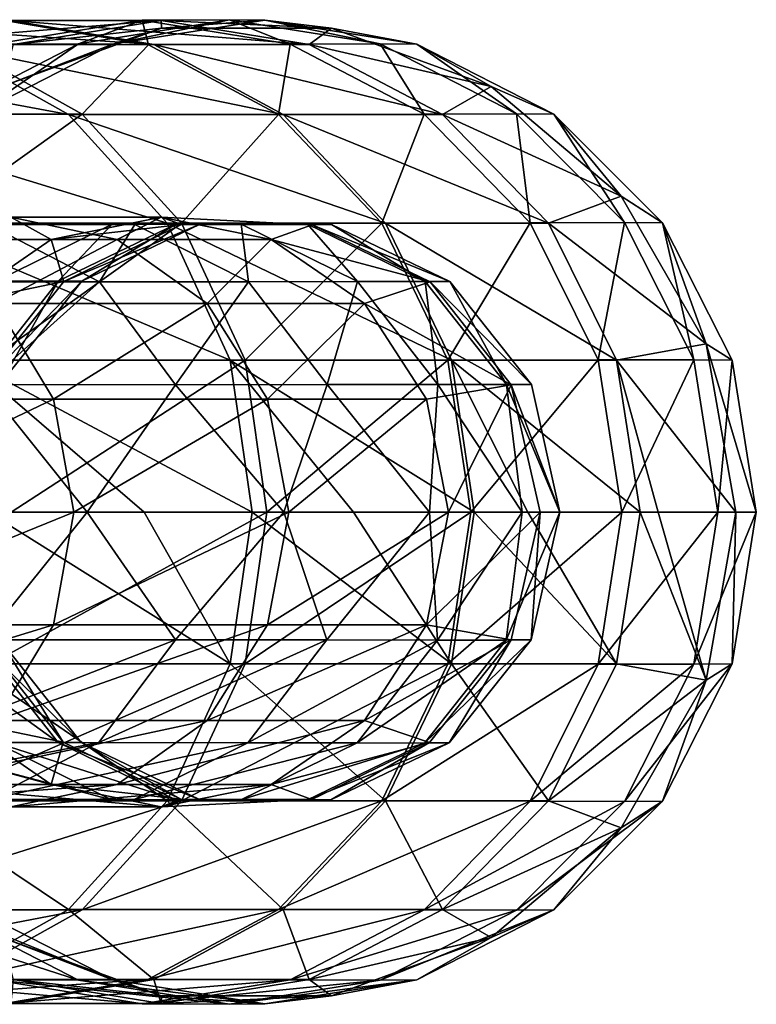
# Model space of a CAD drawing. Header units: millimetres. Extents: x -682 to 137, y -14 to 967.
# Tile 123 of 256: x -475 to -464, y -8 to 8. Entities that reach past the tile are written whole.
import ezdxf

# ---------------------------------------------------------------- set-up
doc = ezdxf.new("R2010")
doc.units = ezdxf.units.MM
doc.header["$LTSCALE"] = 65.185185
for name, color, linetype in [('4481', 7, 'CONTINUOUS'), ('4482', 7, 'CONTINUOUS'), ('4483', 7, 'CONTINUOUS'), ('4484', 7, 'CONTINUOUS'), ('4485', 7, 'CONTINUOUS'), ('4486', 7, 'CONTINUOUS'), ('4487', 7, 'CONTINUOUS'), ('4488', 7, 'CONTINUOUS')]:
    doc.layers.add(name, color=color, linetype=linetype)

msp = doc.modelspace()

# ---------------------------------------------------------------- linework, layer by layer
at = {"layer": '4481', "color": 7, "linetype": 'CONTINUOUS', "true_color": 0x191919}
for points in [[(-474.5, 7.148, -91.23), (-473.531, 7.511, -83.268), (-472.197, 7.516, -90.95), (-474.5, 7.148, -91.23)], [(-474.5, 7.148, -91.23), (-472.197, 7.516, -90.95), (-473.976, 7.141, -98.678), (-474.5, 7.148, -91.23)], [(-473.976, 7.141, -98.678), (-472.197, 7.516, -90.95), (-471.657, 7.508, -98.638), (-473.976, 7.141, -98.678)], [(-473.531, 7.511, -83.268), (-471.268, 7.143, -82.759), (-472.197, 7.516, -90.95), (-473.531, 7.511, -83.268)], [(-472.197, 7.516, -90.95), (-471.268, 7.143, -82.759), (-469.894, 7.148, -90.669), (-472.197, 7.516, -90.95)], [(-472.197, 7.516, -90.95), (-469.894, 7.148, -90.669), (-471.657, 7.508, -98.638), (-472.197, 7.516, -90.95)], [(-475.63, 7.501, -75.718), (-476.353, 7.137, -67.475), (-473.431, 7.134, -74.988), (-475.63, 7.501, -75.718)], [(-475.793, 7.143, -83.777), (-475.63, 7.501, -75.718), (-473.531, 7.511, -83.268), (-475.793, 7.143, -83.777)], [(-475.793, 7.143, -83.777), (-473.531, 7.511, -83.268), (-474.5, 7.148, -91.23), (-475.793, 7.143, -83.777)], [(-475.669, 6.495, -105.806), (-473.976, 7.141, -98.678), (-473.232, 7.386, -106.033), (-475.669, 6.495, -105.806)], [(-475.63, 7.501, -75.718), (-473.431, 7.134, -74.988), (-473.531, 7.511, -83.268), (-475.63, 7.501, -75.718)], [(-473.976, 7.141, -98.678), (-471.657, 7.508, -98.638), (-473.232, 7.386, -106.033), (-473.976, 7.141, -98.678)], [(-473.531, 7.511, -83.268), (-473.431, 7.134, -74.988), (-471.268, 7.143, -82.759), (-473.531, 7.511, -83.268)], [(-473.232, 7.386, -106.033), (-471.657, 7.508, -98.638), (-470.639, 7.386, -106.276), (-473.232, 7.386, -106.033)], [(-471.657, 7.508, -98.638), (-469.894, 7.148, -90.669), (-469.339, 7.141, -98.598), (-471.657, 7.508, -98.638)], [(-471.657, 7.508, -98.638), (-469.339, 7.141, -98.598), (-470.639, 7.386, -106.276), (-471.657, 7.508, -98.638)], [(-470.639, 7.386, -106.276), (-469.339, 7.141, -98.598), (-468.202, 6.495, -106.503), (-470.639, 7.386, -106.276)], [(-476.353, 7.137, -67.475), (-478.204, 6.076, -59.291), (-474.445, 6.071, -66.618), (-476.353, 7.137, -67.475)], [(-476.578, 6.08, -91.483), (-475.793, 7.143, -83.777), (-474.5, 7.148, -91.23), (-476.578, 6.08, -91.483)], [(-476.578, 6.08, -91.483), (-474.5, 7.148, -91.23), (-476.068, 6.074, -98.714), (-476.578, 6.08, -91.483)], [(-476.353, 7.137, -67.475), (-474.445, 6.071, -66.618), (-473.431, 7.134, -74.988), (-476.353, 7.137, -67.475)], [(-476.068, 6.074, -98.714), (-474.5, 7.148, -91.23), (-473.976, 7.141, -98.678), (-476.068, 6.074, -98.714)], [(-476.068, 6.074, -98.714), (-473.976, 7.141, -98.678), (-475.669, 6.495, -105.806), (-476.068, 6.074, -98.714)], [(-473.431, 7.134, -74.988), (-474.445, 6.071, -66.618), (-471.447, 6.068, -74.328), (-473.431, 7.134, -74.988)], [(-473.431, 7.134, -74.988), (-471.447, 6.068, -74.328), (-471.268, 7.143, -82.759), (-473.431, 7.134, -74.988)], [(-471.268, 7.143, -82.759), (-471.447, 6.068, -74.328), (-469.227, 6.076, -82.3), (-471.268, 7.143, -82.759)], [(-471.268, 7.143, -82.759), (-469.227, 6.076, -82.3), (-469.894, 7.148, -90.669), (-471.268, 7.143, -82.759)], [(-469.894, 7.148, -90.669), (-469.227, 6.076, -82.3), (-467.816, 6.08, -90.416), (-469.894, 7.148, -90.669)], [(-469.894, 7.148, -90.669), (-467.816, 6.08, -90.416), (-469.339, 7.141, -98.598), (-469.894, 7.148, -90.669)], [(-469.339, 7.141, -98.598), (-467.816, 6.08, -90.416), (-467.247, 6.074, -98.562), (-469.339, 7.141, -98.598)], [(-469.339, 7.141, -98.598), (-467.247, 6.074, -98.562), (-468.202, 6.495, -106.503), (-469.339, 7.141, -98.598)], [(-468.202, 6.495, -106.503), (-467.247, 6.074, -98.562), (-466.215, 4.821, -106.689), (-468.202, 6.495, -106.503)], [(-478.204, 6.076, -59.291), (-476.77, 4.415, -58.454), (-474.445, 6.071, -66.618), (-478.204, 6.076, -59.291)], [(-474.445, 6.071, -66.618), (-476.77, 4.415, -58.454), (-472.931, 4.411, -65.937), (-474.445, 6.071, -66.618)], [(-474.445, 6.071, -66.618), (-472.931, 4.411, -65.937), (-471.447, 6.068, -74.328), (-474.445, 6.071, -66.618)], [(-471.447, 6.068, -74.328), (-472.931, 4.411, -65.937), (-469.872, 4.409, -73.805), (-471.447, 6.068, -74.328)], [(-471.447, 6.068, -74.328), (-469.872, 4.409, -73.805), (-469.227, 6.076, -82.3), (-471.447, 6.068, -74.328)], [(-469.227, 6.076, -82.3), (-469.872, 4.409, -73.805), (-467.607, 4.415, -81.936), (-469.227, 6.076, -82.3)], [(-469.227, 6.076, -82.3), (-467.607, 4.415, -81.936), (-467.816, 6.08, -90.416), (-469.227, 6.076, -82.3)], [(-467.816, 6.08, -90.416), (-467.607, 4.415, -81.936), (-466.167, 4.418, -90.216), (-467.816, 6.08, -90.416)], [(-467.816, 6.08, -90.416), (-466.167, 4.418, -90.216), (-467.247, 6.074, -98.562), (-467.816, 6.08, -90.416)], [(-467.247, 6.074, -98.562), (-466.167, 4.418, -90.216), (-465.587, 4.413, -98.533), (-467.247, 6.074, -98.562)], [(-467.247, 6.074, -98.562), (-465.587, 4.413, -98.533), (-466.215, 4.821, -106.689), (-467.247, 6.074, -98.562)], [(-466.215, 4.821, -106.689), (-465.587, 4.413, -98.533), (-464.918, 2.565, -106.81), (-466.215, 4.821, -106.689)], [(-476.77, 4.415, -58.454), (-475.849, 2.321, -57.916), (-472.931, 4.411, -65.937), (-476.77, 4.415, -58.454)], [(-472.931, 4.411, -65.937), (-475.849, 2.321, -57.916), (-471.959, 2.319, -65.501), (-472.931, 4.411, -65.937)], [(-472.931, 4.411, -65.937), (-471.959, 2.319, -65.501), (-469.872, 4.409, -73.805), (-472.931, 4.411, -65.937)], [(-469.872, 4.409, -73.805), (-471.959, 2.319, -65.501), (-468.861, 2.318, -73.469), (-469.872, 4.409, -73.805)], [(-469.872, 4.409, -73.805), (-468.861, 2.318, -73.469), (-467.607, 4.415, -81.936), (-469.872, 4.409, -73.805)], [(-467.607, 4.415, -81.936), (-468.861, 2.318, -73.469), (-466.567, 2.321, -81.702), (-467.607, 4.415, -81.936)], [(-467.607, 4.415, -81.936), (-466.567, 2.321, -81.702), (-466.167, 4.418, -90.216), (-467.607, 4.415, -81.936)], [(-466.167, 4.418, -90.216), (-466.567, 2.321, -81.702), (-465.109, 2.323, -90.087), (-466.167, 4.418, -90.216)], [(-466.167, 4.418, -90.216), (-465.109, 2.323, -90.087), (-465.587, 4.413, -98.533), (-466.167, 4.418, -90.216)], [(-465.587, 4.413, -98.533), (-465.109, 2.323, -90.087), (-464.521, 2.32, -98.514), (-465.587, 4.413, -98.533)], [(-465.587, 4.413, -98.533), (-464.521, 2.32, -98.514), (-464.918, 2.565, -106.81), (-465.587, 4.413, -98.533)], [(-464.521, 2.32, -98.514), (-464.154, 0, -98.508), (-464.918, 2.565, -106.81), (-464.521, 2.32, -98.514)], [(-464.918, 2.565, -106.81), (-464.154, 0, -98.508), (-464.468, 0, -106.852), (-464.918, 2.565, -106.81)], [(-475.849, 2.321, -57.916), (-475.532, 0, -57.731), (-471.959, 2.319, -65.501), (-475.849, 2.321, -57.916)], [(-471.959, 2.319, -65.501), (-475.532, 0, -57.731), (-471.625, 0, -65.35), (-471.959, 2.319, -65.501)], [(-471.959, 2.319, -65.501), (-471.625, 0, -65.35), (-468.861, 2.318, -73.469), (-471.959, 2.319, -65.501)], [(-468.861, 2.318, -73.469), (-471.625, 0, -65.35), (-468.512, 0, -73.354), (-468.861, 2.318, -73.469)], [(-468.861, 2.318, -73.469), (-468.512, 0, -73.354), (-466.567, 2.321, -81.702), (-468.861, 2.318, -73.469)], [(-466.567, 2.321, -81.702), (-468.512, 0, -73.354), (-466.208, 0, -81.621), (-466.567, 2.321, -81.702)], [(-466.567, 2.321, -81.702), (-466.208, 0, -81.621), (-465.109, 2.323, -90.087), (-466.567, 2.321, -81.702)], [(-465.109, 2.323, -90.087), (-466.208, 0, -81.621), (-464.744, 0, -90.042), (-465.109, 2.323, -90.087)], [(-465.109, 2.323, -90.087), (-464.744, 0, -90.042), (-464.521, 2.32, -98.514), (-465.109, 2.323, -90.087)], [(-464.521, 2.32, -98.514), (-464.744, 0, -90.042), (-464.154, 0, -98.508), (-464.521, 2.32, -98.514)]]:
    msp.add_3dface(points, dxfattribs=at)
at = {"layer": '4482', "color": 7, "linetype": 'CONTINUOUS', "true_color": 0x191919}
for points in [[(-471.625, 0, -65.35), (-475.532, 0, -57.731), (-475.849, -2.321, -57.916), (-471.625, 0, -65.35)], [(-471.625, 0, -65.35), (-475.849, -2.321, -57.916), (-471.959, -2.319, -65.501), (-471.625, 0, -65.35)], [(-468.512, 0, -73.354), (-471.625, 0, -65.35), (-471.959, -2.319, -65.501), (-468.512, 0, -73.354)], [(-468.512, 0, -73.354), (-471.959, -2.319, -65.501), (-468.861, -2.318, -73.469), (-468.512, 0, -73.354)], [(-466.208, 0, -81.621), (-468.512, 0, -73.354), (-468.861, -2.318, -73.469), (-466.208, 0, -81.621)], [(-466.208, 0, -81.621), (-468.861, -2.318, -73.469), (-466.567, -2.321, -81.702), (-466.208, 0, -81.621)], [(-464.744, 0, -90.042), (-466.208, 0, -81.621), (-466.567, -2.321, -81.702), (-464.744, 0, -90.042)], [(-464.744, 0, -90.042), (-466.567, -2.321, -81.702), (-465.109, -2.323, -90.087), (-464.744, 0, -90.042)], [(-464.154, 0, -98.508), (-464.744, 0, -90.042), (-465.109, -2.323, -90.087), (-464.154, 0, -98.508)], [(-464.154, 0, -98.508), (-465.109, -2.323, -90.087), (-464.521, -2.32, -98.514), (-464.154, 0, -98.508)], [(-464.468, 0, -106.852), (-464.521, -2.32, -98.514), (-464.918, -2.565, -106.81), (-464.468, 0, -106.852)], [(-464.468, 0, -106.852), (-464.154, 0, -98.508), (-464.521, -2.32, -98.514), (-464.468, 0, -106.852)], [(-475.849, -2.321, -57.916), (-476.77, -4.415, -58.454), (-471.959, -2.319, -65.501), (-475.849, -2.321, -57.916)], [(-471.959, -2.319, -65.501), (-476.77, -4.415, -58.454), (-472.931, -4.411, -65.937), (-471.959, -2.319, -65.501)], [(-471.959, -2.319, -65.501), (-472.931, -4.411, -65.937), (-468.861, -2.318, -73.469), (-471.959, -2.319, -65.501)], [(-468.861, -2.318, -73.469), (-472.931, -4.411, -65.937), (-469.872, -4.409, -73.805), (-468.861, -2.318, -73.469)], [(-468.861, -2.318, -73.469), (-469.872, -4.409, -73.805), (-466.567, -2.321, -81.702), (-468.861, -2.318, -73.469)], [(-466.567, -2.321, -81.702), (-469.872, -4.409, -73.805), (-467.607, -4.415, -81.936), (-466.567, -2.321, -81.702)], [(-466.567, -2.321, -81.702), (-467.607, -4.415, -81.936), (-465.109, -2.323, -90.087), (-466.567, -2.321, -81.702)], [(-465.109, -2.323, -90.087), (-467.607, -4.415, -81.936), (-466.167, -4.418, -90.216), (-465.109, -2.323, -90.087)], [(-465.109, -2.323, -90.087), (-466.167, -4.418, -90.216), (-464.521, -2.32, -98.514), (-465.109, -2.323, -90.087)], [(-464.521, -2.32, -98.514), (-466.167, -4.418, -90.216), (-465.587, -4.413, -98.533), (-464.521, -2.32, -98.514)], [(-464.521, -2.32, -98.514), (-465.587, -4.413, -98.533), (-464.918, -2.565, -106.81), (-464.521, -2.32, -98.514)], [(-464.918, -2.565, -106.81), (-465.587, -4.413, -98.533), (-466.215, -4.821, -106.689), (-464.918, -2.565, -106.81)], [(-476.77, -4.415, -58.454), (-478.204, -6.076, -59.291), (-472.931, -4.411, -65.937), (-476.77, -4.415, -58.454)], [(-472.931, -4.411, -65.937), (-478.204, -6.076, -59.291), (-474.445, -6.071, -66.618), (-472.931, -4.411, -65.937)], [(-472.931, -4.411, -65.937), (-474.445, -6.071, -66.618), (-469.872, -4.409, -73.805), (-472.931, -4.411, -65.937)], [(-469.872, -4.409, -73.805), (-474.445, -6.071, -66.618), (-471.447, -6.068, -74.328), (-469.872, -4.409, -73.805)], [(-469.872, -4.409, -73.805), (-471.447, -6.068, -74.328), (-467.607, -4.415, -81.936), (-469.872, -4.409, -73.805)], [(-467.607, -4.415, -81.936), (-471.447, -6.068, -74.328), (-469.227, -6.076, -82.3), (-467.607, -4.415, -81.936)], [(-467.607, -4.415, -81.936), (-469.227, -6.076, -82.3), (-466.167, -4.418, -90.216), (-467.607, -4.415, -81.936)], [(-466.167, -4.418, -90.216), (-469.227, -6.076, -82.3), (-467.816, -6.08, -90.416), (-466.167, -4.418, -90.216)], [(-466.167, -4.418, -90.216), (-467.816, -6.08, -90.416), (-465.587, -4.413, -98.533), (-466.167, -4.418, -90.216)], [(-465.587, -4.413, -98.533), (-467.816, -6.08, -90.416), (-467.247, -6.074, -98.562), (-465.587, -4.413, -98.533)], [(-465.587, -4.413, -98.533), (-467.247, -6.074, -98.562), (-466.215, -4.821, -106.689), (-465.587, -4.413, -98.533)], [(-466.215, -4.821, -106.689), (-467.247, -6.074, -98.562), (-468.202, -6.495, -106.503), (-466.215, -4.821, -106.689)], [(-478.204, -6.076, -59.291), (-480.011, -7.143, -60.346), (-474.445, -6.071, -66.618), (-478.204, -6.076, -59.291)], [(-474.445, -6.071, -66.618), (-480.011, -7.143, -60.346), (-476.353, -7.137, -67.475), (-474.445, -6.071, -66.618)], [(-475.793, -7.143, -83.777), (-477.835, -6.076, -84.236), (-474.5, -7.148, -91.23), (-475.793, -7.143, -83.777)], [(-474.5, -7.148, -91.23), (-477.835, -6.076, -84.236), (-476.578, -6.08, -91.483), (-474.5, -7.148, -91.23)], [(-473.976, -7.141, -98.678), (-476.578, -6.08, -91.483), (-476.068, -6.074, -98.714), (-473.976, -7.141, -98.678)], [(-474.5, -7.148, -91.23), (-476.578, -6.08, -91.483), (-473.976, -7.141, -98.678), (-474.5, -7.148, -91.23)], [(-474.445, -6.071, -66.618), (-476.353, -7.137, -67.475), (-471.447, -6.068, -74.328), (-474.445, -6.071, -66.618)], [(-471.447, -6.068, -74.328), (-476.353, -7.137, -67.475), (-473.431, -7.134, -74.988), (-471.447, -6.068, -74.328)], [(-473.976, -7.141, -98.678), (-476.068, -6.074, -98.714), (-475.669, -6.495, -105.806), (-473.976, -7.141, -98.678)], [(-471.447, -6.068, -74.328), (-473.431, -7.134, -74.988), (-469.227, -6.076, -82.3), (-471.447, -6.068, -74.328)], [(-469.227, -6.076, -82.3), (-473.431, -7.134, -74.988), (-471.268, -7.143, -82.759), (-469.227, -6.076, -82.3)], [(-469.227, -6.076, -82.3), (-471.268, -7.143, -82.759), (-467.816, -6.08, -90.416), (-469.227, -6.076, -82.3)], [(-467.816, -6.08, -90.416), (-471.268, -7.143, -82.759), (-469.894, -7.148, -90.669), (-467.816, -6.08, -90.416)], [(-467.816, -6.08, -90.416), (-469.894, -7.148, -90.669), (-467.247, -6.074, -98.562), (-467.816, -6.08, -90.416)], [(-467.247, -6.074, -98.562), (-469.894, -7.148, -90.669), (-469.339, -7.141, -98.598), (-467.247, -6.074, -98.562)], [(-467.247, -6.074, -98.562), (-469.339, -7.141, -98.598), (-468.202, -6.495, -106.503), (-467.247, -6.074, -98.562)], [(-473.232, -7.386, -106.033), (-473.976, -7.141, -98.678), (-475.669, -6.495, -105.806), (-473.232, -7.386, -106.033)], [(-468.202, -6.495, -106.503), (-469.339, -7.141, -98.598), (-470.639, -7.386, -106.276), (-468.202, -6.495, -106.503)], [(-476.353, -7.137, -67.475), (-478.467, -7.504, -68.425), (-473.431, -7.134, -74.988), (-476.353, -7.137, -67.475)], [(-473.431, -7.134, -74.988), (-478.467, -7.504, -68.425), (-475.63, -7.501, -75.718), (-473.431, -7.134, -74.988)], [(-475.63, -7.501, -75.718), (-477.83, -7.134, -76.449), (-473.531, -7.511, -83.268), (-475.63, -7.501, -75.718)], [(-473.531, -7.511, -83.268), (-477.83, -7.134, -76.449), (-475.793, -7.143, -83.777), (-473.531, -7.511, -83.268)], [(-473.531, -7.511, -83.268), (-475.793, -7.143, -83.777), (-472.197, -7.516, -90.95), (-473.531, -7.511, -83.268)], [(-472.197, -7.516, -90.95), (-475.793, -7.143, -83.777), (-474.5, -7.148, -91.23), (-472.197, -7.516, -90.95)], [(-473.431, -7.134, -74.988), (-475.63, -7.501, -75.718), (-471.268, -7.143, -82.759), (-473.431, -7.134, -74.988)], [(-471.268, -7.143, -82.759), (-475.63, -7.501, -75.718), (-473.531, -7.511, -83.268), (-471.268, -7.143, -82.759)], [(-471.657, -7.508, -98.638), (-474.5, -7.148, -91.23), (-473.976, -7.141, -98.678), (-471.657, -7.508, -98.638)], [(-472.197, -7.516, -90.95), (-474.5, -7.148, -91.23), (-471.657, -7.508, -98.638), (-472.197, -7.516, -90.95)], [(-471.657, -7.508, -98.638), (-473.976, -7.141, -98.678), (-473.232, -7.386, -106.033), (-471.657, -7.508, -98.638)], [(-471.268, -7.143, -82.759), (-473.531, -7.511, -83.268), (-469.894, -7.148, -90.669), (-471.268, -7.143, -82.759)], [(-469.894, -7.148, -90.669), (-473.531, -7.511, -83.268), (-472.197, -7.516, -90.95), (-469.894, -7.148, -90.669)], [(-469.894, -7.148, -90.669), (-472.197, -7.516, -90.95), (-469.339, -7.141, -98.598), (-469.894, -7.148, -90.669)], [(-469.339, -7.141, -98.598), (-472.197, -7.516, -90.95), (-471.657, -7.508, -98.638), (-469.339, -7.141, -98.598)], [(-469.339, -7.141, -98.598), (-471.657, -7.508, -98.638), (-470.639, -7.386, -106.276), (-469.339, -7.141, -98.598)], [(-470.639, -7.386, -106.276), (-471.657, -7.508, -98.638), (-473.232, -7.386, -106.033), (-470.639, -7.386, -106.276)]]:
    msp.add_3dface(points, dxfattribs=at)
at = {"layer": '4483', "color": 7, "linetype": 'CONTINUOUS', "true_color": 0x191919}
for points in [[(-474.368, 0, -66.565), (-475.938, -1.954, -64.271), (-478.129, 0, -59.238), (-474.368, 0, -66.565)], [(-473.023, -1.953, -70.969), (-475.938, -1.954, -64.271), (-474.368, 0, -66.565), (-473.023, -1.953, -70.969)], [(-471.367, 0, -74.276), (-473.023, -1.953, -70.969), (-474.368, 0, -66.565), (-471.367, 0, -74.276)], [(-470.711, -1.954, -77.915), (-473.023, -1.953, -70.969), (-471.367, 0, -74.276), (-470.711, -1.954, -77.915)], [(-469.145, 0, -82.248), (-470.711, -1.954, -77.915), (-471.367, 0, -74.276), (-469.145, 0, -82.248)], [(-469.02, -1.956, -85.026), (-470.711, -1.954, -77.915), (-469.145, 0, -82.248), (-469.02, -1.956, -85.026)], [(-467.73, 0, -90.364), (-469.02, -1.956, -85.026), (-469.145, 0, -82.248), (-467.73, 0, -90.364)], [(-467.973, -1.956, -92.22), (-469.02, -1.956, -85.026), (-467.73, 0, -90.364), (-467.973, -1.956, -92.22)], [(-467.592, -1.954, -99.416), (-467.973, -1.956, -92.22), (-467.156, 0, -98.511), (-467.592, -1.954, -99.416)], [(-467.156, 0, -98.511), (-467.973, -1.956, -92.22), (-467.73, 0, -90.364), (-467.156, 0, -98.511)], [(-467.899, -1.952, -106.532), (-467.592, -1.954, -99.416), (-467.455, 0, -106.573), (-467.899, -1.952, -106.532)], [(-467.455, 0, -106.573), (-467.592, -1.954, -99.416), (-467.156, 0, -98.511), (-467.455, 0, -106.573)], [(-474.19, -3.52, -71.416), (-477.061, -3.523, -64.823), (-473.023, -1.953, -70.969), (-474.19, -3.52, -71.416)], [(-473.023, -1.953, -70.969), (-477.061, -3.523, -64.823), (-475.938, -1.954, -64.271), (-473.023, -1.953, -70.969)], [(-476.054, -1.947, -93.024), (-476.996, -1.947, -86.548), (-474.812, -3.52, -92.9), (-476.054, -1.947, -93.024)], [(-474.812, -3.52, -92.9), (-476.996, -1.947, -86.548), (-475.771, -3.52, -86.314), (-474.812, -3.52, -92.9)], [(-475.708, -1.945, -99.464), (-476.054, -1.947, -93.024), (-474.461, -3.517, -99.457), (-475.708, -1.945, -99.464)], [(-474.461, -3.517, -99.457), (-476.054, -1.947, -93.024), (-474.812, -3.52, -92.9), (-474.461, -3.517, -99.457)], [(-475.976, -1.943, -105.777), (-475.708, -1.945, -99.464), (-474.735, -3.513, -105.893), (-475.976, -1.943, -105.777)], [(-474.735, -3.513, -105.893), (-475.708, -1.945, -99.464), (-474.461, -3.517, -99.457), (-474.735, -3.513, -105.893)], [(-470.711, -1.954, -77.915), (-474.19, -3.52, -71.416), (-473.023, -1.953, -70.969), (-470.711, -1.954, -77.915)], [(-471.914, -3.522, -78.257), (-474.19, -3.52, -71.416), (-470.711, -1.954, -77.915), (-471.914, -3.522, -78.257)], [(-469.02, -1.956, -85.026), (-471.914, -3.522, -78.257), (-470.711, -1.954, -77.915), (-469.02, -1.956, -85.026)], [(-469.143, -3.52, -106.415), (-468.842, -3.523, -99.423), (-467.899, -1.952, -106.532), (-469.143, -3.52, -106.415)], [(-467.899, -1.952, -106.532), (-468.842, -3.523, -99.423), (-467.592, -1.954, -99.416), (-467.899, -1.952, -106.532)], [(-470.249, -3.526, -85.261), (-471.914, -3.522, -78.257), (-469.02, -1.956, -85.026), (-470.249, -3.526, -85.261)], [(-469.218, -3.527, -92.344), (-470.249, -3.526, -85.261), (-467.973, -1.956, -92.22), (-469.218, -3.527, -92.344)], [(-467.973, -1.956, -92.22), (-470.249, -3.526, -85.261), (-469.02, -1.956, -85.026), (-467.973, -1.956, -92.22)], [(-468.842, -3.523, -99.423), (-469.218, -3.527, -92.344), (-467.592, -1.954, -99.416), (-468.842, -3.523, -99.423)], [(-467.592, -1.954, -99.416), (-469.218, -3.527, -92.344), (-467.973, -1.956, -92.22), (-467.592, -1.954, -99.416)], [(-475.878, -4.388, -72.062), (-478.682, -4.392, -65.621), (-474.19, -3.52, -71.416), (-475.878, -4.388, -72.062)], [(-474.19, -3.52, -71.416), (-478.682, -4.392, -65.621), (-477.061, -3.523, -64.823), (-474.19, -3.52, -71.416)], [(-475.771, -3.52, -86.314), (-477.318, -3.515, -79.792), (-473.996, -4.394, -85.976), (-475.771, -3.52, -86.314)], [(-473.996, -4.394, -85.976), (-477.318, -3.515, -79.792), (-475.581, -4.388, -79.299), (-473.996, -4.394, -85.976)], [(-471.914, -3.522, -78.257), (-475.878, -4.388, -72.062), (-474.19, -3.52, -71.416), (-471.914, -3.522, -78.257)], [(-473.652, -4.391, -78.751), (-475.878, -4.388, -72.062), (-471.914, -3.522, -78.257), (-473.652, -4.391, -78.751)], [(-474.812, -3.52, -92.9), (-475.771, -3.52, -86.314), (-473.015, -4.395, -92.721), (-474.812, -3.52, -92.9)], [(-473.015, -4.395, -92.721), (-475.771, -3.52, -86.314), (-473.996, -4.394, -85.976), (-473.015, -4.395, -92.721)], [(-474.461, -3.517, -99.457), (-474.812, -3.52, -92.9), (-472.656, -4.39, -99.446), (-474.461, -3.517, -99.457)], [(-472.656, -4.39, -99.446), (-474.812, -3.52, -92.9), (-473.015, -4.395, -92.721), (-472.656, -4.39, -99.446)], [(-474.735, -3.513, -105.893), (-474.461, -3.517, -99.457), (-472.938, -4.386, -106.061), (-474.735, -3.513, -105.893)], [(-472.938, -4.386, -106.061), (-474.461, -3.517, -99.457), (-472.656, -4.39, -99.446), (-472.938, -4.386, -106.061)], [(-470.249, -3.526, -85.261), (-473.652, -4.391, -78.751), (-471.914, -3.522, -78.257), (-470.249, -3.526, -85.261)], [(-472.025, -4.396, -85.6), (-473.652, -4.391, -78.751), (-470.249, -3.526, -85.261), (-472.025, -4.396, -85.6)], [(-469.218, -3.527, -92.344), (-472.025, -4.396, -85.6), (-470.249, -3.526, -85.261), (-469.218, -3.527, -92.344)], [(-471.018, -4.397, -92.523), (-472.025, -4.396, -85.6), (-469.218, -3.527, -92.344), (-471.018, -4.397, -92.523)], [(-470.65, -4.392, -99.434), (-471.018, -4.397, -92.523), (-468.842, -3.523, -99.423), (-470.65, -4.392, -99.434)], [(-468.842, -3.523, -99.423), (-471.018, -4.397, -92.523), (-469.218, -3.527, -92.344), (-468.842, -3.523, -99.423)], [(-470.942, -4.388, -106.247), (-470.65, -4.392, -99.434), (-469.143, -3.52, -106.415), (-470.942, -4.388, -106.247)], [(-469.143, -3.52, -106.415), (-470.65, -4.392, -99.434), (-468.842, -3.523, -99.423), (-469.143, -3.52, -106.415)], [(-475.581, -4.388, -79.299), (-477.75, -4.386, -72.779), (-473.652, -4.391, -78.751), (-475.581, -4.388, -79.299)], [(-473.652, -4.391, -78.751), (-477.75, -4.386, -72.779), (-475.878, -4.388, -72.062), (-473.652, -4.391, -78.751)], [(-473.996, -4.394, -85.976), (-475.581, -4.388, -79.299), (-472.025, -4.396, -85.6), (-473.996, -4.394, -85.976)], [(-472.025, -4.396, -85.6), (-475.581, -4.388, -79.299), (-473.652, -4.391, -78.751), (-472.025, -4.396, -85.6)], [(-473.015, -4.395, -92.721), (-473.996, -4.394, -85.976), (-471.018, -4.397, -92.523), (-473.015, -4.395, -92.721)], [(-471.018, -4.397, -92.523), (-473.996, -4.394, -85.976), (-472.025, -4.396, -85.6), (-471.018, -4.397, -92.523)], [(-472.656, -4.39, -99.446), (-473.015, -4.395, -92.721), (-470.65, -4.392, -99.434), (-472.656, -4.39, -99.446)], [(-470.65, -4.392, -99.434), (-473.015, -4.395, -92.721), (-471.018, -4.397, -92.523), (-470.65, -4.392, -99.434)], [(-472.938, -4.386, -106.061), (-472.656, -4.39, -99.446), (-470.942, -4.388, -106.247), (-472.938, -4.386, -106.061)], [(-470.942, -4.388, -106.247), (-472.656, -4.39, -99.446), (-470.65, -4.392, -99.434), (-470.942, -4.388, -106.247)]]:
    msp.add_3dface(points, dxfattribs=at)
at = {"layer": '4484', "color": 7, "linetype": 'CONTINUOUS', "true_color": 0x191919}
for points in [[(-474.183, 3.513, -71.413), (-477.053, 3.516, -64.82), (-475.868, 4.386, -72.059), (-474.183, 3.513, -71.413)], [(-473.643, 4.388, -78.748), (-475.868, 4.386, -72.059), (-475.572, 4.391, -79.296), (-473.643, 4.388, -78.748)], [(-473.643, 4.388, -78.748), (-474.183, 3.513, -71.413), (-475.868, 4.386, -72.059), (-473.643, 4.388, -78.748)], [(-473.987, 4.396, -85.974), (-475.572, 4.391, -79.296), (-475.763, 3.526, -86.313), (-473.987, 4.396, -85.974)], [(-474.805, 3.527, -92.899), (-473.987, 4.396, -85.974), (-475.763, 3.526, -86.313), (-474.805, 3.527, -92.899)], [(-473.987, 4.396, -85.974), (-473.643, 4.388, -78.748), (-475.572, 4.391, -79.296), (-473.987, 4.396, -85.974)], [(-473.005, 4.397, -92.72), (-473.987, 4.396, -85.974), (-474.805, 3.527, -92.899), (-473.005, 4.397, -92.72)], [(-474.453, 3.523, -99.457), (-473.005, 4.397, -92.72), (-474.805, 3.527, -92.899), (-474.453, 3.523, -99.457)], [(-472.928, 4.388, -106.062), (-472.646, 4.392, -99.446), (-474.727, 3.52, -105.894), (-472.928, 4.388, -106.062)], [(-474.727, 3.52, -105.894), (-472.646, 4.392, -99.446), (-474.453, 3.523, -99.457), (-474.727, 3.52, -105.894)], [(-472.646, 4.392, -99.446), (-473.005, 4.397, -92.72), (-474.453, 3.523, -99.457), (-472.646, 4.392, -99.446)], [(-471.906, 3.515, -78.255), (-474.183, 3.513, -71.413), (-473.643, 4.388, -78.748), (-471.906, 3.515, -78.255)], [(-473.005, 4.397, -92.72), (-472.016, 4.394, -85.598), (-473.987, 4.396, -85.974), (-473.005, 4.397, -92.72)], [(-472.016, 4.394, -85.598), (-473.643, 4.388, -78.748), (-473.987, 4.396, -85.974), (-472.016, 4.394, -85.598)], [(-472.016, 4.394, -85.598), (-471.906, 3.515, -78.255), (-473.643, 4.388, -78.748), (-472.016, 4.394, -85.598)], [(-471.008, 4.395, -92.522), (-472.016, 4.394, -85.598), (-473.005, 4.397, -92.72), (-471.008, 4.395, -92.522)], [(-472.646, 4.392, -99.446), (-471.008, 4.395, -92.522), (-473.005, 4.397, -92.72), (-472.646, 4.392, -99.446)], [(-472.928, 4.388, -106.062), (-470.64, 4.39, -99.434), (-472.646, 4.392, -99.446), (-472.928, 4.388, -106.062)], [(-470.932, 4.386, -106.248), (-470.64, 4.39, -99.434), (-472.928, 4.388, -106.062), (-470.932, 4.386, -106.248)], [(-470.64, 4.39, -99.434), (-471.008, 4.395, -92.522), (-472.646, 4.392, -99.446), (-470.64, 4.39, -99.434)], [(-471.008, 4.395, -92.522), (-470.241, 3.52, -85.259), (-472.016, 4.394, -85.598), (-471.008, 4.395, -92.522)], [(-470.241, 3.52, -85.259), (-471.906, 3.515, -78.255), (-472.016, 4.394, -85.598), (-470.241, 3.52, -85.259)], [(-469.21, 3.52, -92.343), (-470.241, 3.52, -85.259), (-471.008, 4.395, -92.522), (-469.21, 3.52, -92.343)], [(-470.64, 4.39, -99.434), (-469.21, 3.52, -92.343), (-471.008, 4.395, -92.522), (-470.64, 4.39, -99.434)], [(-470.932, 4.386, -106.248), (-468.835, 3.517, -99.423), (-470.64, 4.39, -99.434), (-470.932, 4.386, -106.248)], [(-469.135, 3.513, -106.416), (-468.835, 3.517, -99.423), (-470.932, 4.386, -106.248), (-469.135, 3.513, -106.416)], [(-468.835, 3.517, -99.423), (-469.21, 3.52, -92.343), (-470.64, 4.39, -99.434), (-468.835, 3.517, -99.423)], [(-474.183, 3.513, -71.413), (-475.934, 1.945, -64.269), (-477.053, 3.516, -64.82), (-474.183, 3.513, -71.413)], [(-474.805, 3.527, -92.899), (-475.763, 3.526, -86.313), (-476.05, 1.956, -93.023), (-474.805, 3.527, -92.899)], [(-475.704, 1.954, -99.464), (-474.805, 3.527, -92.899), (-476.05, 1.956, -93.023), (-475.704, 1.954, -99.464)], [(-474.727, 3.52, -105.894), (-474.453, 3.523, -99.457), (-475.972, 1.952, -105.777), (-474.727, 3.52, -105.894)], [(-475.972, 1.952, -105.777), (-474.453, 3.523, -99.457), (-475.704, 1.954, -99.464), (-475.972, 1.952, -105.777)], [(-473.019, 1.943, -70.967), (-475.934, 1.945, -64.269), (-474.183, 3.513, -71.413), (-473.019, 1.943, -70.967)], [(-474.453, 3.523, -99.457), (-474.805, 3.527, -92.899), (-475.704, 1.954, -99.464), (-474.453, 3.523, -99.457)], [(-471.906, 3.515, -78.255), (-473.019, 1.943, -70.967), (-474.183, 3.513, -71.413), (-471.906, 3.515, -78.255)], [(-470.706, 1.945, -77.914), (-473.019, 1.943, -70.967), (-471.906, 3.515, -78.255), (-470.706, 1.945, -77.914)], [(-470.241, 3.52, -85.259), (-470.706, 1.945, -77.914), (-471.906, 3.515, -78.255), (-470.241, 3.52, -85.259)], [(-469.016, 1.947, -85.026), (-470.706, 1.945, -77.914), (-470.241, 3.52, -85.259), (-469.016, 1.947, -85.026)], [(-469.21, 3.52, -92.343), (-469.016, 1.947, -85.026), (-470.241, 3.52, -85.259), (-469.21, 3.52, -92.343)], [(-467.968, 1.947, -92.22), (-469.016, 1.947, -85.026), (-469.21, 3.52, -92.343), (-467.968, 1.947, -92.22)], [(-468.835, 3.517, -99.423), (-467.968, 1.947, -92.22), (-469.21, 3.52, -92.343), (-468.835, 3.517, -99.423)], [(-469.135, 3.513, -106.416), (-467.587, 1.945, -99.416), (-468.835, 3.517, -99.423), (-469.135, 3.513, -106.416)], [(-467.894, 1.943, -106.532), (-467.587, 1.945, -99.416), (-469.135, 3.513, -106.416), (-467.894, 1.943, -106.532)], [(-467.587, 1.945, -99.416), (-467.968, 1.947, -92.22), (-468.835, 3.517, -99.423), (-467.587, 1.945, -99.416)], [(-474.368, 0, -66.565), (-478.129, 0, -59.238), (-475.934, 1.945, -64.269), (-474.368, 0, -66.565)], [(-473.019, 1.943, -70.967), (-474.368, 0, -66.565), (-475.934, 1.945, -64.269), (-473.019, 1.943, -70.967)], [(-471.367, 0, -74.276), (-474.368, 0, -66.565), (-473.019, 1.943, -70.967), (-471.367, 0, -74.276)], [(-470.706, 1.945, -77.914), (-471.367, 0, -74.276), (-473.019, 1.943, -70.967), (-470.706, 1.945, -77.914)], [(-469.145, 0, -82.248), (-471.367, 0, -74.276), (-470.706, 1.945, -77.914), (-469.145, 0, -82.248)], [(-469.016, 1.947, -85.026), (-469.145, 0, -82.248), (-470.706, 1.945, -77.914), (-469.016, 1.947, -85.026)], [(-467.73, 0, -90.364), (-469.145, 0, -82.248), (-469.016, 1.947, -85.026), (-467.73, 0, -90.364)], [(-467.968, 1.947, -92.22), (-467.73, 0, -90.364), (-469.016, 1.947, -85.026), (-467.968, 1.947, -92.22)], [(-467.156, 0, -98.511), (-467.73, 0, -90.364), (-467.968, 1.947, -92.22), (-467.156, 0, -98.511)], [(-467.587, 1.945, -99.416), (-467.156, 0, -98.511), (-467.968, 1.947, -92.22), (-467.587, 1.945, -99.416)], [(-467.894, 1.943, -106.532), (-467.156, 0, -98.511), (-467.587, 1.945, -99.416), (-467.894, 1.943, -106.532)], [(-467.455, 0, -106.573), (-467.156, 0, -98.511), (-467.894, 1.943, -106.532), (-467.455, 0, -106.573)]]:
    msp.add_3dface(points, dxfattribs=at)
at = {"layer": '4485', "color": 7, "linetype": 'CONTINUOUS', "true_color": 0x191919}
for points in [[(-475.535, 7.502, -121.957), (-473.35, 7.135, -122.73), (-478.654, 7.5, -129.561), (-475.535, 7.502, -121.957)], [(-478.654, 7.5, -129.561), (-473.35, 7.135, -122.73), (-476.552, 7.133, -130.537), (-478.654, 7.5, -129.561)], [(-475.498, 7.136, -113.621), (-473.239, 7.503, -114.141), (-477.72, 7.135, -121.184), (-475.498, 7.136, -113.621)], [(-477.72, 7.135, -121.184), (-473.239, 7.503, -114.141), (-475.535, 7.502, -121.957), (-477.72, 7.135, -121.184)], [(-475.669, 6.495, -105.806), (-473.232, 7.386, -106.033), (-475.498, 7.136, -113.621), (-475.669, 6.495, -105.806)], [(-473.239, 7.503, -114.141), (-470.98, 7.136, -114.662), (-475.535, 7.502, -121.957), (-473.239, 7.503, -114.141)], [(-475.535, 7.502, -121.957), (-470.98, 7.136, -114.662), (-473.35, 7.135, -122.73), (-475.535, 7.502, -121.957)], [(-475.498, 7.136, -113.621), (-473.232, 7.386, -106.033), (-473.239, 7.503, -114.141), (-475.498, 7.136, -113.621)], [(-473.232, 7.386, -106.033), (-470.639, 7.386, -106.276), (-473.239, 7.503, -114.141), (-473.232, 7.386, -106.033)], [(-473.239, 7.503, -114.141), (-470.639, 7.386, -106.276), (-470.98, 7.136, -114.662), (-473.239, 7.503, -114.141)], [(-470.639, 7.386, -106.276), (-468.202, 6.495, -106.503), (-470.98, 7.136, -114.662), (-470.639, 7.386, -106.276)], [(-476.552, 7.133, -130.537), (-474.655, 6.068, -131.417), (-480.405, 7.138, -138.056), (-476.552, 7.133, -130.537)], [(-480.405, 7.138, -138.056), (-474.655, 6.068, -131.417), (-478.58, 6.072, -139.078), (-480.405, 7.138, -138.056)], [(-473.35, 7.135, -122.73), (-471.378, 6.069, -123.427), (-476.552, 7.133, -130.537), (-473.35, 7.135, -122.73)], [(-476.552, 7.133, -130.537), (-471.378, 6.069, -123.427), (-474.655, 6.068, -131.417), (-476.552, 7.133, -130.537)], [(-470.98, 7.136, -114.662), (-468.943, 6.07, -115.131), (-473.35, 7.135, -122.73), (-470.98, 7.136, -114.662)], [(-473.35, 7.135, -122.73), (-468.943, 6.07, -115.131), (-471.378, 6.069, -123.427), (-473.35, 7.135, -122.73)], [(-470.98, 7.136, -114.662), (-468.202, 6.495, -106.503), (-468.943, 6.07, -115.131), (-470.98, 7.136, -114.662)], [(-468.202, 6.495, -106.503), (-466.215, 4.821, -106.689), (-468.943, 6.07, -115.131), (-468.202, 6.495, -106.503)], [(-474.655, 6.068, -131.417), (-473.15, 4.409, -132.116), (-478.58, 6.072, -139.078), (-474.655, 6.068, -131.417)], [(-478.58, 6.072, -139.078), (-473.15, 4.409, -132.116), (-477.132, 4.411, -139.889), (-478.58, 6.072, -139.078)], [(-471.378, 6.069, -123.427), (-469.814, 4.41, -123.98), (-474.655, 6.068, -131.417), (-471.378, 6.069, -123.427)], [(-474.655, 6.068, -131.417), (-469.814, 4.41, -123.98), (-473.15, 4.409, -132.116), (-474.655, 6.068, -131.417)], [(-468.943, 6.07, -115.131), (-467.325, 4.41, -115.504), (-471.378, 6.069, -123.427), (-468.943, 6.07, -115.131)], [(-471.378, 6.069, -123.427), (-467.325, 4.41, -115.504), (-469.814, 4.41, -123.98), (-471.378, 6.069, -123.427)], [(-468.943, 6.07, -115.131), (-466.215, 4.821, -106.689), (-467.325, 4.41, -115.504), (-468.943, 6.07, -115.131)], [(-466.215, 4.821, -106.689), (-464.918, 2.565, -106.81), (-467.325, 4.41, -115.504), (-466.215, 4.821, -106.689)], [(-473.15, 4.409, -132.116), (-472.184, 2.318, -132.564), (-477.132, 4.411, -139.889), (-473.15, 4.409, -132.116)], [(-477.132, 4.411, -139.889), (-472.184, 2.318, -132.564), (-476.202, 2.319, -140.41), (-477.132, 4.411, -139.889)], [(-469.814, 4.41, -123.98), (-468.809, 2.318, -124.335), (-473.15, 4.409, -132.116), (-469.814, 4.41, -123.98)], [(-473.15, 4.409, -132.116), (-468.809, 2.318, -124.335), (-472.184, 2.318, -132.564), (-473.15, 4.409, -132.116)], [(-467.325, 4.41, -115.504), (-466.287, 2.319, -115.743), (-469.814, 4.41, -123.98), (-467.325, 4.41, -115.504)], [(-469.814, 4.41, -123.98), (-466.287, 2.319, -115.743), (-468.809, 2.318, -124.335), (-469.814, 4.41, -123.98)], [(-467.325, 4.41, -115.504), (-464.918, 2.565, -106.81), (-466.287, 2.319, -115.743), (-467.325, 4.41, -115.504)], [(-464.918, 2.565, -106.81), (-464.468, 0, -106.852), (-466.287, 2.319, -115.743), (-464.918, 2.565, -106.81)], [(-472.184, 2.318, -132.564), (-471.851, 0, -132.718), (-476.202, 2.319, -140.41), (-472.184, 2.318, -132.564)], [(-476.202, 2.319, -140.41), (-471.851, 0, -132.718), (-473.501, 0, -136.121), (-476.202, 2.319, -140.41)], [(-475.881, 0, -140.589), (-476.202, 2.319, -140.41), (-473.501, 0, -136.121), (-475.881, 0, -140.589)], [(-468.809, 2.318, -124.335), (-468.463, 0, -124.458), (-472.184, 2.318, -132.564), (-468.809, 2.318, -124.335)], [(-472.184, 2.318, -132.564), (-468.463, 0, -124.458), (-470.303, 0, -129.212), (-472.184, 2.318, -132.564)], [(-471.851, 0, -132.718), (-472.184, 2.318, -132.564), (-470.303, 0, -129.212), (-471.851, 0, -132.718)], [(-466.287, 2.319, -115.743), (-465.929, 0, -115.825), (-468.809, 2.318, -124.335), (-466.287, 2.319, -115.743)], [(-468.809, 2.318, -124.335), (-465.929, 0, -115.825), (-467.641, 0, -122.022), (-468.809, 2.318, -124.335)], [(-468.463, 0, -124.458), (-468.809, 2.318, -124.335), (-467.641, 0, -122.022), (-468.463, 0, -124.458)], [(-466.287, 2.319, -115.743), (-464.468, 0, -106.852), (-465.65, 0, -114.564), (-466.287, 2.319, -115.743)], [(-465.929, 0, -115.825), (-466.287, 2.319, -115.743), (-465.65, 0, -114.564), (-465.929, 0, -115.825)]]:
    msp.add_3dface(points, dxfattribs=at)
at = {"layer": '4486', "color": 7, "linetype": 'CONTINUOUS', "true_color": 0x191919}
for points in [[(-475.881, 0, -140.589), (-472.184, -2.318, -132.564), (-476.202, -2.319, -140.41), (-475.881, 0, -140.589)], [(-475.881, 0, -140.589), (-473.501, 0, -136.121), (-472.184, -2.318, -132.564), (-475.881, 0, -140.589)], [(-473.501, 0, -136.121), (-471.851, 0, -132.718), (-472.184, -2.318, -132.564), (-473.501, 0, -136.121)], [(-471.851, 0, -132.718), (-468.809, -2.318, -124.335), (-472.184, -2.318, -132.564), (-471.851, 0, -132.718)], [(-471.851, 0, -132.718), (-470.303, 0, -129.212), (-468.809, -2.318, -124.335), (-471.851, 0, -132.718)], [(-470.303, 0, -129.212), (-468.463, 0, -124.458), (-468.809, -2.318, -124.335), (-470.303, 0, -129.212)], [(-468.463, 0, -124.458), (-466.287, -2.319, -115.743), (-468.809, -2.318, -124.335), (-468.463, 0, -124.458)], [(-468.463, 0, -124.458), (-467.641, 0, -122.022), (-466.287, -2.319, -115.743), (-468.463, 0, -124.458)], [(-467.641, 0, -122.022), (-465.929, 0, -115.825), (-466.287, -2.319, -115.743), (-467.641, 0, -122.022)], [(-465.929, 0, -115.825), (-464.918, -2.565, -106.81), (-466.287, -2.319, -115.743), (-465.929, 0, -115.825)], [(-464.918, -2.565, -106.81), (-465.929, 0, -115.825), (-465.65, 0, -114.564), (-464.918, -2.565, -106.81)], [(-464.468, 0, -106.852), (-464.918, -2.565, -106.81), (-465.65, 0, -114.564), (-464.468, 0, -106.852)], [(-476.202, -2.319, -140.41), (-473.15, -4.409, -132.116), (-477.132, -4.411, -139.889), (-476.202, -2.319, -140.41)], [(-472.184, -2.318, -132.564), (-473.15, -4.409, -132.116), (-476.202, -2.319, -140.41), (-472.184, -2.318, -132.564)], [(-472.184, -2.318, -132.564), (-469.814, -4.41, -123.98), (-473.15, -4.409, -132.116), (-472.184, -2.318, -132.564)], [(-468.809, -2.318, -124.335), (-469.814, -4.41, -123.98), (-472.184, -2.318, -132.564), (-468.809, -2.318, -124.335)], [(-468.809, -2.318, -124.335), (-467.325, -4.41, -115.504), (-469.814, -4.41, -123.98), (-468.809, -2.318, -124.335)], [(-466.287, -2.319, -115.743), (-467.325, -4.41, -115.504), (-468.809, -2.318, -124.335), (-466.287, -2.319, -115.743)], [(-466.287, -2.319, -115.743), (-464.918, -2.565, -106.81), (-467.325, -4.41, -115.504), (-466.287, -2.319, -115.743)], [(-464.918, -2.565, -106.81), (-466.215, -4.821, -106.689), (-467.325, -4.41, -115.504), (-464.918, -2.565, -106.81)], [(-477.132, -4.411, -139.889), (-474.655, -6.068, -131.417), (-478.58, -6.072, -139.078), (-477.132, -4.411, -139.889)], [(-473.15, -4.409, -132.116), (-474.655, -6.068, -131.417), (-477.132, -4.411, -139.889), (-473.15, -4.409, -132.116)], [(-473.15, -4.409, -132.116), (-471.378, -6.069, -123.427), (-474.655, -6.068, -131.417), (-473.15, -4.409, -132.116)], [(-469.814, -4.41, -123.98), (-471.378, -6.069, -123.427), (-473.15, -4.409, -132.116), (-469.814, -4.41, -123.98)], [(-469.814, -4.41, -123.98), (-468.943, -6.07, -115.131), (-471.378, -6.069, -123.427), (-469.814, -4.41, -123.98)], [(-467.325, -4.41, -115.504), (-468.943, -6.07, -115.131), (-469.814, -4.41, -123.98), (-467.325, -4.41, -115.504)], [(-467.325, -4.41, -115.504), (-466.215, -4.821, -106.689), (-468.943, -6.07, -115.131), (-467.325, -4.41, -115.504)], [(-466.215, -4.821, -106.689), (-468.202, -6.495, -106.503), (-468.943, -6.07, -115.131), (-466.215, -4.821, -106.689)], [(-474.655, -6.068, -131.417), (-476.552, -7.133, -130.537), (-478.58, -6.072, -139.078), (-474.655, -6.068, -131.417)], [(-474.655, -6.068, -131.417), (-473.35, -7.135, -122.73), (-476.552, -7.133, -130.537), (-474.655, -6.068, -131.417)], [(-471.378, -6.069, -123.427), (-473.35, -7.135, -122.73), (-474.655, -6.068, -131.417), (-471.378, -6.069, -123.427)], [(-471.378, -6.069, -123.427), (-470.98, -7.136, -114.662), (-473.35, -7.135, -122.73), (-471.378, -6.069, -123.427)], [(-468.943, -6.07, -115.131), (-470.98, -7.136, -114.662), (-471.378, -6.069, -123.427), (-468.943, -6.07, -115.131)], [(-468.943, -6.07, -115.131), (-468.202, -6.495, -106.503), (-470.98, -7.136, -114.662), (-468.943, -6.07, -115.131)], [(-473.232, -7.386, -106.033), (-475.669, -6.495, -105.806), (-475.498, -7.136, -113.621), (-473.232, -7.386, -106.033)], [(-468.202, -6.495, -106.503), (-470.639, -7.386, -106.276), (-470.98, -7.136, -114.662), (-468.202, -6.495, -106.503)], [(-473.35, -7.135, -122.73), (-475.535, -7.502, -121.957), (-476.552, -7.133, -130.537), (-473.35, -7.135, -122.73)], [(-473.35, -7.135, -122.73), (-473.239, -7.503, -114.141), (-475.535, -7.502, -121.957), (-473.35, -7.135, -122.73)], [(-473.239, -7.503, -114.141), (-475.498, -7.136, -113.621), (-475.535, -7.502, -121.957), (-473.239, -7.503, -114.141)], [(-473.239, -7.503, -114.141), (-473.232, -7.386, -106.033), (-475.498, -7.136, -113.621), (-473.239, -7.503, -114.141)], [(-470.98, -7.136, -114.662), (-473.239, -7.503, -114.141), (-473.35, -7.135, -122.73), (-470.98, -7.136, -114.662)], [(-470.98, -7.136, -114.662), (-470.639, -7.386, -106.276), (-473.239, -7.503, -114.141), (-470.98, -7.136, -114.662)], [(-470.639, -7.386, -106.276), (-473.232, -7.386, -106.033), (-473.239, -7.503, -114.141), (-470.639, -7.386, -106.276)]]:
    msp.add_3dface(points, dxfattribs=at)
at = {"layer": '4487', "color": 7, "linetype": 'CONTINUOUS', "true_color": 0x191919}
for points in [[(-474.883, -1.722, -131.311), (-474.572, 0, -131.456), (-478.799, -1.723, -138.955), (-474.883, -1.722, -131.311)], [(-478.799, -1.723, -138.955), (-474.572, 0, -131.456), (-478.5, 0, -139.123), (-478.799, -1.723, -138.955)], [(-471.615, -1.723, -123.343), (-471.292, 0, -123.457), (-474.883, -1.722, -131.311), (-471.615, -1.723, -123.343)], [(-474.883, -1.722, -131.311), (-471.292, 0, -123.457), (-474.572, 0, -131.456), (-474.883, -1.722, -131.311)], [(-469.187, -1.723, -115.075), (-468.853, 0, -115.152), (-471.615, -1.723, -123.343), (-469.187, -1.723, -115.075)], [(-471.615, -1.723, -123.343), (-468.853, 0, -115.152), (-471.292, 0, -123.457), (-471.615, -1.723, -123.343)], [(-467.899, -1.952, -106.532), (-467.455, 0, -106.573), (-469.187, -1.723, -115.075), (-467.899, -1.952, -106.532)], [(-469.187, -1.723, -115.075), (-467.455, 0, -106.573), (-468.853, 0, -115.152), (-469.187, -1.723, -115.075)], [(-475.767, -3.182, -130.901), (-474.883, -1.722, -131.311), (-479.65, -3.184, -138.479), (-475.767, -3.182, -130.901)], [(-479.65, -3.184, -138.479), (-474.883, -1.722, -131.311), (-478.799, -1.723, -138.955), (-479.65, -3.184, -138.479)], [(-475.767, -3.182, -130.901), (-471.615, -1.723, -123.343), (-474.883, -1.722, -131.311), (-475.767, -3.182, -130.901)], [(-472.535, -3.183, -123.018), (-471.615, -1.723, -123.343), (-475.767, -3.182, -130.901), (-472.535, -3.183, -123.018)], [(-470.138, -3.183, -114.856), (-469.187, -1.723, -115.075), (-472.535, -3.183, -123.018), (-470.138, -3.183, -114.856)], [(-472.535, -3.183, -123.018), (-469.187, -1.723, -115.075), (-471.615, -1.723, -123.343), (-472.535, -3.183, -123.018)], [(-470.138, -3.183, -114.856), (-467.899, -1.952, -106.532), (-469.187, -1.723, -115.075), (-470.138, -3.183, -114.856)], [(-475.976, -1.943, -105.777), (-474.735, -3.513, -105.893), (-476.341, -3.183, -113.427), (-475.976, -1.943, -105.777)], [(-469.143, -3.52, -106.415), (-467.899, -1.952, -106.532), (-470.138, -3.183, -114.856), (-469.143, -3.52, -106.415)], [(-476.341, -3.183, -113.427), (-474.918, -4.159, -113.755), (-478.535, -3.183, -120.896), (-476.341, -3.183, -113.427)], [(-478.535, -3.183, -120.896), (-474.918, -4.159, -113.755), (-477.159, -4.159, -121.383), (-478.535, -3.183, -120.896)], [(-477.092, -4.158, -130.286), (-472.535, -3.183, -123.018), (-475.767, -3.182, -130.901), (-477.092, -4.158, -130.286)], [(-473.911, -4.159, -122.531), (-472.535, -3.183, -123.018), (-477.092, -4.158, -130.286), (-473.911, -4.159, -122.531)], [(-476.341, -3.183, -113.427), (-474.735, -3.513, -105.893), (-474.918, -4.159, -113.755), (-476.341, -3.183, -113.427)], [(-471.561, -4.159, -114.528), (-470.138, -3.183, -114.856), (-473.911, -4.159, -122.531), (-471.561, -4.159, -114.528)], [(-473.911, -4.159, -122.531), (-470.138, -3.183, -114.856), (-472.535, -3.183, -123.018), (-473.911, -4.159, -122.531)], [(-471.561, -4.159, -114.528), (-469.143, -3.52, -106.415), (-470.138, -3.183, -114.856), (-471.561, -4.159, -114.528)], [(-474.735, -3.513, -105.893), (-472.938, -4.386, -106.061), (-474.918, -4.159, -113.755), (-474.735, -3.513, -105.893)], [(-470.942, -4.388, -106.247), (-469.143, -3.52, -106.415), (-471.561, -4.159, -114.528), (-470.942, -4.388, -106.247)], [(-478.654, -4.5, -129.561), (-473.911, -4.159, -122.531), (-477.092, -4.158, -130.286), (-478.654, -4.5, -129.561)], [(-475.535, -4.501, -121.957), (-473.911, -4.159, -122.531), (-478.654, -4.5, -129.561), (-475.535, -4.501, -121.957)], [(-474.918, -4.159, -113.755), (-473.239, -4.502, -114.141), (-477.159, -4.159, -121.383), (-474.918, -4.159, -113.755)], [(-477.159, -4.159, -121.383), (-473.239, -4.502, -114.141), (-475.535, -4.501, -121.957), (-477.159, -4.159, -121.383)], [(-473.239, -4.502, -114.141), (-471.561, -4.159, -114.528), (-475.535, -4.501, -121.957), (-473.239, -4.502, -114.141)], [(-475.535, -4.501, -121.957), (-471.561, -4.159, -114.528), (-473.911, -4.159, -122.531), (-475.535, -4.501, -121.957)], [(-474.918, -4.159, -113.755), (-472.938, -4.386, -106.061), (-473.239, -4.502, -114.141), (-474.918, -4.159, -113.755)], [(-473.239, -4.502, -114.141), (-470.942, -4.388, -106.247), (-471.561, -4.159, -114.528), (-473.239, -4.502, -114.141)], [(-472.938, -4.386, -106.061), (-470.942, -4.388, -106.247), (-473.239, -4.502, -114.141), (-472.938, -4.386, -106.061)]]:
    msp.add_3dface(points, dxfattribs=at)
at = {"layer": '4488', "color": 7, "linetype": 'CONTINUOUS', "true_color": 0x191919}
for points in [[(-475.535, 4.501, -121.957), (-474.918, 4.159, -113.755), (-477.159, 4.159, -121.383), (-475.535, 4.501, -121.957)], [(-473.911, 4.159, -122.531), (-475.535, 4.501, -121.957), (-477.092, 4.158, -130.286), (-473.911, 4.159, -122.531)], [(-473.239, 4.502, -114.141), (-474.918, 4.159, -113.755), (-475.535, 4.501, -121.957), (-473.239, 4.502, -114.141)], [(-473.911, 4.159, -122.531), (-473.239, 4.502, -114.141), (-475.535, 4.501, -121.957), (-473.911, 4.159, -122.531)], [(-473.239, 4.502, -114.141), (-472.928, 4.388, -106.062), (-474.918, 4.159, -113.755), (-473.239, 4.502, -114.141)], [(-472.928, 4.388, -106.062), (-474.727, 3.52, -105.894), (-474.918, 4.159, -113.755), (-472.928, 4.388, -106.062)], [(-471.561, 4.159, -114.528), (-473.239, 4.502, -114.141), (-473.911, 4.159, -122.531), (-471.561, 4.159, -114.528)], [(-470.932, 4.386, -106.248), (-472.928, 4.388, -106.062), (-473.239, 4.502, -114.141), (-470.932, 4.386, -106.248)], [(-471.561, 4.159, -114.528), (-470.932, 4.386, -106.248), (-473.239, 4.502, -114.141), (-471.561, 4.159, -114.528)], [(-469.135, 3.513, -106.416), (-470.932, 4.386, -106.248), (-471.561, 4.159, -114.528), (-469.135, 3.513, -106.416)], [(-474.918, 4.159, -113.755), (-476.341, 3.183, -113.427), (-477.159, 4.159, -121.383), (-474.918, 4.159, -113.755)], [(-475.767, 3.182, -130.901), (-473.911, 4.159, -122.531), (-477.092, 4.158, -130.286), (-475.767, 3.182, -130.901)], [(-474.918, 4.159, -113.755), (-474.727, 3.52, -105.894), (-476.341, 3.183, -113.427), (-474.918, 4.159, -113.755)], [(-472.535, 3.183, -123.018), (-473.911, 4.159, -122.531), (-475.767, 3.182, -130.901), (-472.535, 3.183, -123.018)], [(-472.535, 3.183, -123.018), (-471.561, 4.159, -114.528), (-473.911, 4.159, -122.531), (-472.535, 3.183, -123.018)], [(-470.138, 3.183, -114.856), (-471.561, 4.159, -114.528), (-472.535, 3.183, -123.018), (-470.138, 3.183, -114.856)], [(-470.138, 3.183, -114.856), (-469.135, 3.513, -106.416), (-471.561, 4.159, -114.528), (-470.138, 3.183, -114.856)], [(-474.727, 3.52, -105.894), (-475.972, 1.952, -105.777), (-476.341, 3.183, -113.427), (-474.727, 3.52, -105.894)], [(-467.894, 1.943, -106.532), (-469.135, 3.513, -106.416), (-470.138, 3.183, -114.856), (-467.894, 1.943, -106.532)], [(-474.883, 1.722, -131.311), (-475.767, 3.182, -130.901), (-478.799, 1.723, -138.955), (-474.883, 1.722, -131.311)], [(-474.883, 1.722, -131.311), (-472.535, 3.183, -123.018), (-475.767, 3.182, -130.901), (-474.883, 1.722, -131.311)], [(-471.615, 1.723, -123.343), (-472.535, 3.183, -123.018), (-474.883, 1.722, -131.311), (-471.615, 1.723, -123.343)], [(-471.615, 1.723, -123.343), (-470.138, 3.183, -114.856), (-472.535, 3.183, -123.018), (-471.615, 1.723, -123.343)], [(-469.187, 1.723, -115.075), (-470.138, 3.183, -114.856), (-471.615, 1.723, -123.343), (-469.187, 1.723, -115.075)], [(-469.187, 1.723, -115.075), (-467.894, 1.943, -106.532), (-470.138, 3.183, -114.856), (-469.187, 1.723, -115.075)], [(-468.853, 0, -115.152), (-467.894, 1.943, -106.532), (-469.187, 1.723, -115.075), (-468.853, 0, -115.152)], [(-467.455, 0, -106.573), (-467.894, 1.943, -106.532), (-468.853, 0, -115.152), (-467.455, 0, -106.573)], [(-478.5, 0, -139.123), (-474.883, 1.722, -131.311), (-478.799, 1.723, -138.955), (-478.5, 0, -139.123)], [(-478.5, 0, -139.123), (-474.572, 0, -131.456), (-474.883, 1.722, -131.311), (-478.5, 0, -139.123)], [(-474.572, 0, -131.456), (-471.615, 1.723, -123.343), (-474.883, 1.722, -131.311), (-474.572, 0, -131.456)], [(-474.572, 0, -131.456), (-471.292, 0, -123.457), (-471.615, 1.723, -123.343), (-474.572, 0, -131.456)], [(-471.292, 0, -123.457), (-469.187, 1.723, -115.075), (-471.615, 1.723, -123.343), (-471.292, 0, -123.457)], [(-471.292, 0, -123.457), (-468.853, 0, -115.152), (-469.187, 1.723, -115.075), (-471.292, 0, -123.457)]]:
    msp.add_3dface(points, dxfattribs=at)

doc.saveas('drawing.dxf')
